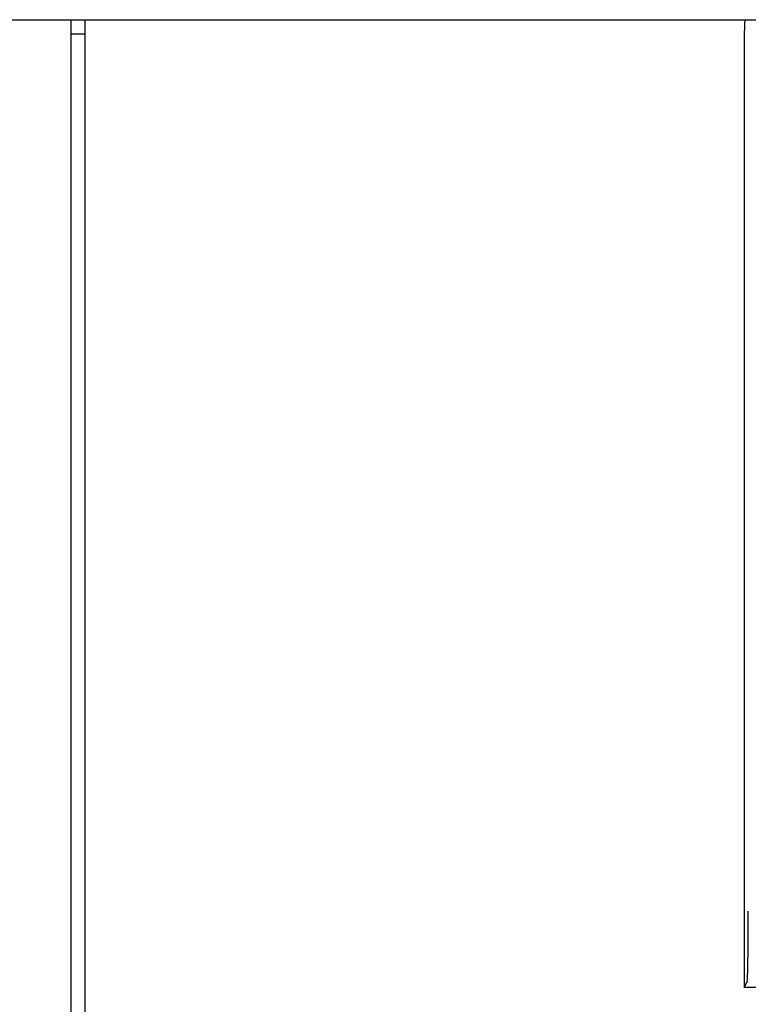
# Model space of a CAD drawing. Header units: millimetres. Extents: x 92 to 1223, y 92 to 847.
# Tile 7 of 41: x 219 to 234, y 739 to 760. Entities that reach past the tile are written whole.
import ezdxf

# ---------------------------------------------------------------- set-up
doc = ezdxf.new("R2010")
doc.units = ezdxf.units.MM
doc.header["$LTSCALE"] = 69.3
doc.layers.add('ALL_AXIS', color=7, linetype='CONTINUOUS')
doc.layers.add('ALL_FEATURES', color=7, linetype='CONTINUOUS')

msp = doc.modelspace()

# ---------------------------------------------------------------- linework, layer by layer
at = {"layer": 'ALL_AXIS', "color": 7, "linetype": 'CONTINUOUS'}
for p, q in [((220.3, 598.3), (220.3, 760)), ((220.3, 760), (234.4127, 760)), ((220, 759.7), (220.3, 759.7))]:
    msp.add_line(p, q, dxfattribs=at)
at = {"layer": 'ALL_FEATURES', "color": 7, "linetype": 'CONTINUOUS'}
for p, q in [((166, 760), (274, 760)), ((220, 502.1745), (220, 760)), ((234.3953, 759), (234.3953, 739.3184)), ((234.4608, 739.4494), (234.3953, 739.3184)), ((270, 739.3184), (234.3953, 739.3184))]:
    msp.add_line(p, q, dxfattribs=at)
for centre, major_axis, start_param, end_param in [((234.4127, 759), (0, 1), 0, 1.5707963), ((234.4599, 740.9485), (0, 1.5), -3.1066861, -1.5707963)]:
    msp.add_ellipse(centre, major_axis=major_axis, ratio=0.0174551, start_param=start_param, end_param=end_param, dxfattribs=at)

doc.saveas('drawing.dxf')
